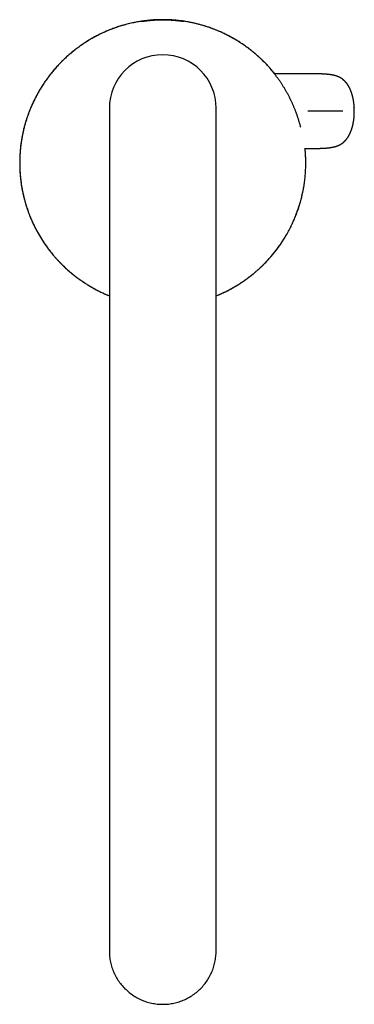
# Model space of a CAD drawing. Header units: millimetres. Extents: x 8 to 694, y 12 to 715.
# Tile 1 of 19: x 325 to 397, y 155 to 367. Entities that reach past the tile are written whole.
import ezdxf

# ---------------------------------------------------------------- set-up
doc = ezdxf.new("R2010")
doc.units = ezdxf.units.MM

msp = doc.modelspace()

# ---------------------------------------------------------------- linework, layer by layer
at = {"color": 7, "linetype": 'Continuous', "lineweight": 30}
for p, q in [((353.6, 358.82), (353.6, 358.82)), ((387.19, 354.99), (380, 354.99)), ((344.52, 347.6), (344.52, 307.6)), ((367.47, 307.6), (367.47, 347.6)), ((386.49, 338.95), (387.19, 338.95)), ((344.52, 307.6), (344.52, 207.6)), ((367.47, 207.6), (367.47, 307.6)), ((344.52, 207.6), (344.52, 167.75)), ((367.47, 167.75), (367.47, 207.6)), ((344.52, 167.75), (344.52, 166.66)), ((367.47, 166.66), (367.47, 167.75))]:
    msp.add_line(p, q, dxfattribs=at)
at = {"color": 7, "linetype": 'Continuous', "lineweight": 30, "flags": 128}
msp.add_lwpolyline([(344.52, 166.66), (344.53, 166.36), (344.54, 166.06), (344.56, 165.76), (344.58, 165.46), (344.62, 165.17), (344.66, 164.87), (344.71, 164.57), (344.77, 164.28), (344.84, 163.99), (344.91, 163.7), (344.99, 163.41), (345.08, 163.12), (345.18, 162.84), (345.28, 162.56), (345.39, 162.28), (345.51, 162.01), (345.64, 161.74), (345.77, 161.47), (345.91, 161.2), (346.06, 160.94), (346.21, 160.68), (346.37, 160.43), (346.54, 160.18), (346.71, 159.94), (346.89, 159.7), (347.08, 159.46), (347.27, 159.23), (347.47, 159.01), (347.67, 158.79), (347.88, 158.57), (348.1, 158.37), (348.32, 158.16), (348.54, 157.96), (348.77, 157.77), (349.01, 157.59), (349.25, 157.41), (349.5, 157.24), (349.75, 157.07), (350, 156.91), (350.26, 156.76), (350.52, 156.61), (350.79, 156.47), (351.06, 156.34), (351.33, 156.21), (351.61, 156.1), (351.88, 155.99), (352.17, 155.88), (352.45, 155.79), (352.74, 155.7), (353.03, 155.62), (353.32, 155.54), (353.61, 155.48), (353.91, 155.42), (354.2, 155.37), (354.5, 155.32), (354.8, 155.29), (355.1, 155.26), (355.4, 155.24), (355.7, 155.23), (356, 155.23), (356.3, 155.23), (356.6, 155.24), (356.9, 155.26), (357.2, 155.29), (357.49, 155.32), (357.79, 155.37), (358.09, 155.42), (358.38, 155.48), (358.68, 155.54), (358.97, 155.62), (359.26, 155.7), (359.54, 155.79), (359.83, 155.88), (360.11, 155.99), (360.39, 156.1), (360.66, 156.21), (360.94, 156.34), (361.21, 156.47), (361.47, 156.61), (361.73, 156.76), (361.99, 156.91), (362.25, 157.07), (362.5, 157.24), (362.74, 157.41), (362.98, 157.59), (363.22, 157.77), (363.45, 157.96), (363.67, 158.16), (363.9, 158.37), (364.11, 158.57), (364.32, 158.79), (364.52, 159.01), (364.72, 159.23), (364.91, 159.46), (365.1, 159.7), (365.28, 159.94), (365.45, 160.18), (365.62, 160.43), (365.78, 160.68), (365.93, 160.94), (366.08, 161.2), (366.22, 161.47), (366.35, 161.74), (366.48, 162.01), (366.6, 162.28), (366.71, 162.56), (366.81, 162.84), (366.91, 163.12), (367, 163.41), (367.08, 163.7), (367.15, 163.99), (367.22, 164.28), (367.28, 164.57), (367.33, 164.87), (367.37, 165.17), (367.41, 165.46), (367.44, 165.76), (367.46, 166.06), (367.47, 166.36), (367.47, 166.66), (367.47, 166.66)], dxfattribs=at)
at = {"color": 7, "linetype": 'Continuous', "lineweight": 30}
msp.add_arc((356, 347.6), 11.48, 0, 180, dxfattribs=at)
for points, knots in [([(352.04, 366.34), (351.95, 366.33), (351.7, 366.3), (351.29, 366.24), (350.8, 366.16), (350.32, 366.07), (349.78, 365.97), (349.2, 365.84), (348.56, 365.69), (347.99, 365.54), (347.46, 365.39), (346.99, 365.26), (346.52, 365.11), (346.07, 364.96), (345.64, 364.81), (345.22, 364.65), (344.8, 364.49), (344.35, 364.31), (343.87, 364.11), (343.36, 363.89), (342.85, 363.65), (342.35, 363.41), (341.85, 363.16), (341.35, 362.89), (340.85, 362.61), (340.35, 362.32), (339.85, 362.02), (339.36, 361.71), (338.87, 361.39), (338.39, 361.06), (337.91, 360.72), (337.42, 360.36), (336.95, 359.99), (336.48, 359.61), (336.02, 359.22), (335.6, 358.86), (335.23, 358.53), (334.9, 358.22), (334.58, 357.91), (334.23, 357.56), (333.85, 357.18), (333.45, 356.75), (333.06, 356.32), (332.67, 355.88), (332.29, 355.43), (331.93, 354.98), (331.58, 354.53), (331.24, 354.08), (330.91, 353.63), (330.59, 353.17), (330.28, 352.7), (330, 352.27), (329.76, 351.87), (329.54, 351.52), (329.33, 351.16), (329.11, 350.77), (328.88, 350.34), (328.63, 349.88), (328.4, 349.41), (328.17, 348.94), (327.95, 348.47), (327.74, 347.99), (327.54, 347.51), (327.35, 347.03), (327.16, 346.54), (326.98, 346.05), (326.81, 345.56), (326.65, 345.06), (326.5, 344.57), (326.36, 344.07), (326.23, 343.57), (326.1, 343.07), (325.98, 342.56), (325.87, 342.06), (325.77, 341.55), (325.68, 341.06), (325.61, 340.6), (325.54, 340.15), (325.48, 339.71), (325.42, 339.22), (325.37, 338.68), (325.32, 338.1), (325.29, 337.52), (325.26, 336.93), (325.25, 336.35), (325.24, 335.77), (325.25, 335.2), (325.27, 334.64), (325.29, 334.08), (325.33, 333.52), (325.38, 332.96), (325.43, 332.45), (325.49, 331.99), (325.54, 331.58), (325.6, 331.17), (325.67, 330.73), (325.75, 330.28), (325.84, 329.8), (325.94, 329.32), (326.06, 328.81), (326.19, 328.26), (326.34, 327.68), (326.51, 327.1), (326.69, 326.52), (326.88, 325.95), (327.07, 325.4), (327.26, 324.87), (327.46, 324.37), (327.67, 323.87), (327.88, 323.38), (328.1, 322.88), (328.32, 322.44), (328.51, 322.04), (328.69, 321.69), (328.88, 321.34), (329.09, 320.95), (329.34, 320.51), (329.62, 320.03), (329.91, 319.55), (330.21, 319.08), (330.52, 318.62), (330.84, 318.15), (331.18, 317.69), (331.52, 317.23), (331.88, 316.77), (332.24, 316.32), (332.62, 315.87), (333, 315.43), (333.4, 314.99), (333.81, 314.56), (334.23, 314.13), (334.66, 313.71), (335.1, 313.29), (335.51, 312.92), (335.88, 312.6), (336.22, 312.31), (336.57, 312.02), (336.95, 311.71), (337.37, 311.38), (337.84, 311.03), (338.32, 310.69), (338.8, 310.36), (339.28, 310.04), (339.77, 309.73), (340.26, 309.44), (340.74, 309.15), (341.23, 308.88), (341.72, 308.61), (342.22, 308.36), (342.68, 308.13), (343.1, 307.93), (343.47, 307.76), (343.85, 307.6), (344.2, 307.45), (344.42, 307.36), (344.52, 307.32)], [0, 0, 0, 0, 0.0033319, 0.0094077, 0.0154843, 0.0215609, 0.0276367, 0.0356838, 0.0437318, 0.0517788, 0.0578386, 0.0638991, 0.0699596, 0.0760194, 0.0815491, 0.0870789, 0.0926134, 0.0981479, 0.1050489, 0.1119505, 0.1188515, 0.1257734, 0.1326959, 0.1396178, 0.1467738, 0.1539304, 0.1610863, 0.1682655, 0.1754452, 0.1826244, 0.1900536, 0.1974835, 0.2049127, 0.2123675, 0.2198231, 0.2272779, 0.2328189, 0.2383599, 0.2439056, 0.2494513, 0.2566797, 0.2639088, 0.2711372, 0.2783889, 0.2856413, 0.2928931, 0.2998328, 0.306773, 0.3137127, 0.320673, 0.3276339, 0.3345942, 0.3397176, 0.344841, 0.3499681, 0.3550952, 0.3615539, 0.3680125, 0.3744786, 0.3809447, 0.3873731, 0.3938024, 0.4002318, 0.4066602, 0.4131183, 0.4195774, 0.4260365, 0.4324946, 0.4388793, 0.4452648, 0.4516504, 0.4580351, 0.4644492, 0.4708642, 0.4772792, 0.4836933, 0.4892283, 0.4947632, 0.5003029, 0.5058426, 0.513064, 0.520286, 0.5275073, 0.5347525, 0.5419983, 0.5492435, 0.5561776, 0.5631123, 0.5700464, 0.5770011, 0.5839564, 0.5909111, 0.5960303, 0.6011496, 0.6062724, 0.6113953, 0.6174077, 0.6234201, 0.6294385, 0.6354568, 0.6429049, 0.6503537, 0.6578017, 0.6652758, 0.6727507, 0.6802248, 0.6868981, 0.6935718, 0.7002451, 0.7069372, 0.7136299, 0.720322, 0.7251897, 0.7300574, 0.7349283, 0.7397993, 0.7466906, 0.7535826, 0.760474, 0.767386, 0.7742986, 0.7812107, 0.7883558, 0.7955015, 0.8026466, 0.8098146, 0.8169831, 0.824151, 0.8315679, 0.8389854, 0.8464023, 0.8538444, 0.8612873, 0.8687294, 0.8742534, 0.8797774, 0.8853061, 0.8908347, 0.8980405, 0.9052471, 0.9124529, 0.9196819, 0.9269115, 0.9341405, 0.9410581, 0.9479762, 0.9548938, 0.961832, 0.9687707, 0.9757088, 0.9808159, 0.9859229, 0.9910337, 0.9961444, 1, 1, 1, 1]), ([(380.06, 354.99), (380.04, 355.01), (379.95, 355.13), (379.77, 355.35), (379.52, 355.65), (379.26, 355.95), (379.01, 356.24), (378.75, 356.53), (378.48, 356.81), (378.22, 357.1), (377.96, 357.36), (377.72, 357.6), (377.5, 357.82), (377.27, 358.04), (377.05, 358.25), (376.82, 358.46), (376.59, 358.67), (376.36, 358.87), (376.14, 359.07), (375.91, 359.27), (375.66, 359.47), (375.41, 359.68), (375.16, 359.89), (374.91, 360.08), (374.66, 360.27), (374.42, 360.45), (374.18, 360.63), (373.95, 360.8), (373.72, 360.96), (373.49, 361.12), (373.26, 361.28), (373.04, 361.43), (372.81, 361.58), (372.6, 361.72), (372.39, 361.85), (372.18, 361.98), (371.98, 362.11), (371.78, 362.23), (371.6, 362.34), (371.42, 362.44), (371.25, 362.54), (371.09, 362.63), (370.93, 362.72), (370.78, 362.8), (370.64, 362.88), (370.5, 362.95), (370.37, 363.02), (370.24, 363.09), (370.11, 363.16), (369.95, 363.24), (369.75, 363.34), (369.51, 363.46), (369.26, 363.58), (369, 363.71), (368.72, 363.84), (368.43, 363.97), (368.14, 364.1), (367.84, 364.22), (367.53, 364.35), (367.21, 364.48), (366.89, 364.6), (366.56, 364.73), (366.23, 364.85), (365.88, 364.97), (365.54, 365.08), (365.18, 365.2), (364.83, 365.3), (364.48, 365.41), (364.13, 365.51), (363.78, 365.6), (363.42, 365.69), (363.05, 365.78), (362.67, 365.87), (362.29, 365.95), (361.87, 366.04), (361.41, 366.12), (360.91, 366.21), (360.41, 366.29), (359.89, 366.36), (359.37, 366.42), (358.84, 366.47), (358.3, 366.52), (357.75, 366.55), (357.2, 366.58), (356.64, 366.59), (356.08, 366.6), (355.51, 366.6), (354.94, 366.58), (354.36, 366.56), (353.79, 366.52), (353.21, 366.47), (352.63, 366.41), (352.05, 366.34), (351.46, 366.26), (350.88, 366.17), (350.31, 366.07), (349.76, 365.96), (349.2, 365.84), (348.64, 365.71), (348.1, 365.57), (347.58, 365.43), (347.07, 365.28), (346.56, 365.12), (346.06, 364.95), (345.55, 364.78), (345.06, 364.59), (344.55, 364.39), (344.04, 364.18), (343.52, 363.96), (343.01, 363.73), (342.51, 363.49), (342.02, 363.24), (341.54, 362.99), (341.06, 362.73), (340.6, 362.47), (340.14, 362.2), (339.7, 361.93), (339.26, 361.65), (338.83, 361.36), (338.39, 361.06), (337.94, 360.74), (337.51, 360.42), (337.09, 360.1), (336.68, 359.77), (336.29, 359.45), (335.9, 359.12), (335.53, 358.79), (335.16, 358.46), (334.81, 358.13), (334.47, 357.8), (334.15, 357.47), (333.83, 357.15), (333.51, 356.8), (333.18, 356.45), (332.85, 356.07), (332.53, 355.7), (332.22, 355.33), (331.96, 355.01), (331.76, 354.75), (331.6, 354.55), (331.45, 354.34), (331.3, 354.14), (331.15, 353.94), (331, 353.73), (330.85, 353.51), (330.68, 353.28), (330.51, 353.03), (330.34, 352.77), (330.17, 352.51), (330, 352.24), (329.83, 351.97), (329.65, 351.69), (329.48, 351.4), (329.31, 351.1), (329.14, 350.8), (328.97, 350.49), (328.8, 350.18), (328.64, 349.86), (328.48, 349.54), (328.33, 349.23), (328.18, 348.93), (328.04, 348.63), (327.9, 348.32), (327.76, 348), (327.63, 347.69), (327.49, 347.36), (327.36, 347.04), (327.23, 346.7), (327.11, 346.36), (326.98, 346.01), (326.86, 345.65), (326.74, 345.29), (326.62, 344.92), (326.51, 344.55), (326.4, 344.17), (326.29, 343.79), (326.19, 343.4), (326.09, 343), (326, 342.6), (325.91, 342.19), (325.83, 341.79), (325.75, 341.38), (325.68, 340.97), (325.61, 340.54), (325.54, 340.08), (325.47, 339.6), (325.42, 339.12), (325.37, 338.64), (325.33, 338.15), (325.3, 337.68), (325.28, 337.22), (325.26, 336.76), (325.25, 336.3), (325.25, 335.85), (325.25, 335.39), (325.26, 334.94), (325.28, 334.49), (325.3, 334.03), (325.33, 333.57), (325.37, 333.1), (325.42, 332.63), (325.47, 332.17), (325.53, 331.71), (325.59, 331.26), (325.66, 330.82), (325.74, 330.39), (325.81, 329.97), (325.9, 329.55), (325.99, 329.14), (326.08, 328.73), (326.18, 328.32), (326.29, 327.88), (326.42, 327.41), (326.57, 326.91), (326.73, 326.42), (326.89, 325.93), (327.07, 325.41), (327.27, 324.87), (327.49, 324.3), (327.72, 323.74), (327.97, 323.19), (328.22, 322.65), (328.48, 322.12), (328.74, 321.61), (329, 321.11), (329.28, 320.63), (329.56, 320.14), (329.84, 319.67), (330.14, 319.2), (330.45, 318.74), (330.76, 318.28), (331.08, 317.83), (331.4, 317.4), (331.73, 316.97), (332.06, 316.55), (332.4, 316.14), (332.75, 315.72), (333.12, 315.3), (333.51, 314.88), (333.9, 314.47), (334.3, 314.07), (334.7, 313.67), (335.1, 313.29), (335.5, 312.93), (335.9, 312.58), (336.3, 312.24), (336.71, 311.91), (337.12, 311.59), (337.53, 311.27), (337.95, 310.96), (338.37, 310.66), (338.8, 310.36), (339.19, 310.11), (339.53, 309.89), (339.83, 309.7), (340.15, 309.5), (340.48, 309.31), (340.82, 309.11), (341.18, 308.91), (341.54, 308.72), (341.91, 308.52), (342.3, 308.32), (342.7, 308.13), (343.08, 307.95), (343.44, 307.78), (343.78, 307.63), (344.14, 307.48), (344.38, 307.38), (344.51, 307.33), (344.52, 307.32)], [0, 0, 0, 0, 0.000647, 0.004347, 0.008088, 0.011872, 0.015699, 0.019502, 0.023348, 0.027239, 0.031176, 0.034359, 0.037572, 0.040815, 0.044088, 0.047385, 0.050568, 0.053678, 0.056714, 0.059677, 0.063017, 0.066262, 0.069414, 0.072475, 0.075446, 0.078279, 0.081029, 0.083698, 0.086289, 0.088848, 0.09133, 0.093739, 0.096078, 0.098349, 0.100518, 0.10263, 0.104688, 0.106698, 0.108487, 0.110244, 0.111972, 0.113675, 0.115359, 0.116826, 0.118283, 0.119736, 0.121187, 0.122639, 0.124097, 0.125561, 0.128251, 0.130951, 0.133663, 0.136585, 0.139525, 0.142486, 0.145472, 0.148484, 0.151525, 0.154597, 0.157704, 0.160847, 0.164029, 0.167194, 0.170401, 0.173651, 0.176948, 0.180042, 0.183179, 0.186361, 0.189588, 0.192862, 0.196185, 0.19955, 0.20295, 0.207274, 0.211654, 0.21609, 0.220584, 0.225137, 0.229748, 0.234419, 0.239152, 0.243946, 0.248804, 0.253637, 0.258533, 0.263494, 0.26852, 0.27343, 0.278404, 0.283443, 0.288546, 0.293682, 0.298841, 0.303727, 0.308635, 0.313564, 0.318516, 0.32349, 0.328031, 0.332592, 0.337173, 0.341773, 0.346394, 0.350998, 0.35555, 0.360498, 0.365386, 0.370214, 0.374983, 0.379695, 0.384435, 0.389116, 0.393741, 0.398309, 0.402822, 0.40728, 0.411685, 0.416468, 0.421188, 0.425846, 0.430441, 0.434976, 0.43945, 0.443865, 0.448221, 0.452519, 0.456759, 0.460869, 0.464924, 0.468926, 0.472875, 0.477379, 0.481814, 0.486181, 0.490481, 0.494714, 0.497062, 0.499389, 0.501696, 0.503983, 0.506252, 0.508528, 0.510821, 0.513451, 0.516109, 0.5188, 0.521525, 0.524289, 0.527095, 0.529944, 0.53284, 0.535786, 0.538784, 0.541836, 0.544944, 0.548111, 0.551339, 0.554224, 0.557159, 0.560145, 0.563183, 0.566274, 0.569362, 0.572504, 0.575699, 0.57895, 0.582324, 0.585758, 0.589251, 0.592806, 0.596422, 0.600102, 0.603844, 0.607643, 0.611506, 0.615435, 0.61943, 0.623493, 0.627537, 0.63156, 0.635549, 0.639503, 0.644167, 0.648786, 0.653359, 0.657889, 0.662377, 0.666824, 0.671032, 0.675205, 0.679345, 0.683452, 0.68753, 0.691578, 0.695598, 0.699591, 0.703749, 0.707881, 0.711989, 0.716076, 0.720133, 0.724145, 0.727934, 0.731686, 0.735403, 0.739086, 0.742738, 0.746372, 0.749995, 0.753605, 0.758126, 0.76263, 0.767116, 0.771586, 0.776039, 0.781309, 0.786557, 0.791785, 0.796993, 0.802183, 0.807354, 0.812214, 0.817059, 0.82189, 0.826707, 0.83151, 0.836301, 0.841079, 0.845845, 0.8506, 0.855339, 0.859977, 0.8646, 0.869207, 0.8738, 0.878743, 0.88367, 0.888581, 0.893475, 0.898354, 0.903218, 0.90779, 0.912349, 0.916896, 0.92143, 0.925952, 0.930462, 0.934959, 0.939446, 0.943921, 0.948388, 0.951386, 0.954491, 0.957702, 0.96102, 0.964445, 0.967977, 0.971512, 0.975149, 0.978888, 0.982729, 0.986673, 0.989844, 0.993079, 0.996377, 0.99974, 1, 1, 1, 1]), ([(351.47, 366.24), (351.47, 366.24), (351.45, 366.24), (351.43, 366.23), (351.42, 366.23), (351.4, 366.23), (351.39, 366.23), (351.38, 366.23), (351.37, 366.23), (351.37, 366.23), (351.37, 366.23), (351.37, 366.23)], [0, 0, 0, 0, 0.074707, 0.225878, 0.37502, 0.520881, 0.661525, 0.785913, 0.895553, 0.985225, 1, 1, 1, 1]), ([(352.74, 366.4), (352.69, 366.39), (352.59, 366.38), (352.45, 366.37), (352.33, 366.35), (352.2, 366.34), (352.08, 366.32), (351.96, 366.31), (351.84, 366.29), (351.75, 366.28), (351.67, 366.27), (351.6, 366.26), (351.55, 366.25), (351.5, 366.24), (351.48, 366.24), (351.47, 366.24)], [0, 0, 0, 0, 0.077053, 0.154227, 0.231443, 0.308618, 0.385671, 0.478592, 0.571583, 0.664506, 0.736126, 0.807808, 0.879491, 0.951113, 1, 1, 1, 1]), ([(351.49, 366.24), (351.49, 366.25), (351.5, 366.25), (351.54, 366.25), (351.6, 366.26), (351.68, 366.27), (351.75, 366.28), (351.84, 366.3), (351.93, 366.31), (352.03, 366.32), (352.13, 366.34), (352.25, 366.35), (352.37, 366.37), (352.5, 366.38), (352.59, 366.39), (352.64, 366.4)], [0, 0, 0, 0, 0.006694, 0.091089, 0.175568, 0.260045, 0.344437, 0.42504, 0.505718, 0.586396, 0.666997, 0.750205, 0.833499, 0.916792, 1, 1, 1, 1]), ([(380.06, 354.99), (380.01, 355.05), (379.85, 355.26), (379.54, 355.62), (379.15, 356.08), (378.78, 356.49), (378.44, 356.86), (378.14, 357.18), (377.82, 357.5), (377.47, 357.85), (377.08, 358.22), (376.65, 358.62), (376.22, 359.01), (375.77, 359.39), (375.32, 359.76), (374.87, 360.12), (374.41, 360.47), (373.96, 360.8), (373.5, 361.12), (373.04, 361.44), (372.57, 361.75), (372.13, 362.02), (371.73, 362.26), (371.38, 362.47), (371.02, 362.68), (370.62, 362.9), (370.18, 363.13), (369.69, 363.38), (369.21, 363.62), (368.71, 363.85), (368.22, 364.07), (367.71, 364.28), (367.18, 364.49), (366.64, 364.7), (366.1, 364.9), (365.55, 365.08), (365, 365.26), (364.43, 365.42), (363.85, 365.58), (363.26, 365.74), (362.66, 365.87), (362.06, 366), (361.45, 366.12), (360.86, 366.22), (360.28, 366.31), (359.71, 366.38), (359.13, 366.44), (358.56, 366.5), (357.98, 366.54), (357.39, 366.57), (356.79, 366.59), (356.18, 366.6), (355.56, 366.6), (354.95, 366.58), (354.33, 366.56), (353.71, 366.51), (353.07, 366.46), (352.52, 366.4), (352.18, 366.36), (352.06, 366.34)], [0, 0, 0, 0, 0.006711, 0.025803, 0.044897, 0.063989, 0.078174, 0.092359, 0.106556, 0.120753, 0.139258, 0.157764, 0.176269, 0.194833, 0.2134, 0.231964, 0.249729, 0.267496, 0.285261, 0.303079, 0.320899, 0.338717, 0.351833, 0.364948, 0.378073, 0.391199, 0.408362, 0.425526, 0.442689, 0.4599, 0.477113, 0.494324, 0.512597, 0.530872, 0.549145, 0.567477, 0.58581, 0.604142, 0.623561, 0.642982, 0.662401, 0.681891, 0.701383, 0.720873, 0.73911, 0.757348, 0.775585, 0.79388, 0.812177, 0.830473, 0.849909, 0.869347, 0.888783, 0.908289, 0.927797, 0.947304, 0.967969, 0.988637, 1, 1, 1, 1]), ([(352.64, 366.4), (352.68, 366.4), (352.77, 366.41), (352.9, 366.43), (353.04, 366.44), (353.19, 366.45), (353.34, 366.47), (353.5, 366.48), (353.66, 366.49), (353.83, 366.51), (354, 366.52), (354.18, 366.53), (354.36, 366.54), (354.54, 366.55), (354.73, 366.56), (354.93, 366.57), (355.12, 366.57), (355.32, 366.58), (355.51, 366.58), (355.71, 366.58), (355.9, 366.59), (356.1, 366.59), (356.29, 366.58), (356.49, 366.58), (356.69, 366.58), (356.88, 366.57), (357.07, 366.57), (357.26, 366.56), (357.44, 366.55), (357.63, 366.54), (357.81, 366.53), (357.99, 366.52), (358.16, 366.51), (358.33, 366.5), (358.48, 366.49), (358.62, 366.47), (358.76, 366.46), (358.9, 366.45), (359.03, 366.44), (359.16, 366.42), (359.28, 366.41), (359.36, 366.4), (359.4, 366.4)], [0, 0, 0, 0, 0.02412, 0.048277, 0.072545, 0.096851, 0.12158, 0.146349, 0.171236, 0.196163, 0.221883, 0.247647, 0.273544, 0.299487, 0.325943, 0.352448, 0.379098, 0.405796, 0.431315, 0.456877, 0.482569, 0.508305, 0.534545, 0.560831, 0.587259, 0.613735, 0.639056, 0.664418, 0.689907, 0.715439, 0.741461, 0.767528, 0.793734, 0.819986, 0.842179, 0.864401, 0.886708, 0.909044, 0.931706, 0.954399, 0.977184, 1, 1, 1, 1]), ([(359.31, 366.4), (359.26, 366.4), (359.17, 366.41), (359.02, 366.43), (358.87, 366.44), (358.71, 366.46), (358.55, 366.47), (358.38, 366.48), (358.21, 366.49), (358.03, 366.51), (357.85, 366.52), (357.66, 366.53), (357.48, 366.54), (357.29, 366.55), (357.1, 366.55), (356.91, 366.56), (356.72, 366.56), (356.52, 366.57), (356.32, 366.57), (356.12, 366.57), (355.93, 366.57), (355.73, 366.57), (355.54, 366.57), (355.35, 366.56), (355.15, 366.56), (354.96, 366.55), (354.77, 366.55), (354.58, 366.54), (354.4, 366.53), (354.22, 366.52), (354.04, 366.51), (353.87, 366.5), (353.69, 366.48), (353.52, 366.47), (353.36, 366.46), (353.21, 366.44), (353.08, 366.43), (352.96, 366.42), (352.85, 366.41), (352.77, 366.4), (352.74, 366.4)], [0, 0, 0, 0, 0.027116, 0.05428, 0.080889, 0.107544, 0.134338, 0.161177, 0.188547, 0.215966, 0.243535, 0.271153, 0.29778, 0.324452, 0.351261, 0.378116, 0.405502, 0.432938, 0.460523, 0.488159, 0.514531, 0.540947, 0.567497, 0.594092, 0.621203, 0.648361, 0.675664, 0.703017, 0.729278, 0.755583, 0.78202, 0.808501, 0.83549, 0.862526, 0.889706, 0.916934, 0.937647, 0.95838, 0.979179, 1, 1, 1, 1]), ([(360.55, 366.24), (360.55, 366.24), (360.53, 366.24), (360.49, 366.25), (360.43, 366.26), (360.37, 366.27), (360.29, 366.28), (360.21, 366.29), (360.13, 366.3), (360.03, 366.31), (359.93, 366.32), (359.82, 366.34), (359.71, 366.35), (359.58, 366.37), (359.45, 366.38), (359.35, 366.39), (359.31, 366.4)], [0, 0, 0, 0, 0.040578, 0.113545, 0.188758, 0.264046, 0.339332, 0.414543, 0.48653, 0.558585, 0.630638, 0.702624, 0.77693, 0.851312, 0.925694, 1, 1, 1, 1]), ([(359.4, 366.4), (359.45, 366.39), (359.55, 366.38), (359.69, 366.36), (359.82, 366.35), (359.95, 366.33), (360.07, 366.31), (360.18, 366.3), (360.28, 366.29), (360.35, 366.27), (360.41, 366.26), (360.47, 366.26), (360.5, 366.25), (360.52, 366.25), (360.52, 366.25)], [0, 0, 0, 0, 0.092259, 0.184634, 0.277009, 0.369269, 0.471324, 0.573457, 0.675514, 0.754177, 0.832908, 0.911641, 0.990306, 1, 1, 1, 1]), ([(360.62, 366.23), (360.62, 366.23), (360.62, 366.23), (360.62, 366.23), (360.61, 366.23), (360.61, 366.23), (360.59, 366.23), (360.58, 366.24), (360.56, 366.24), (360.55, 366.24), (360.55, 366.24)], [0, 0, 0, 0, 0.047432, 0.151572, 0.278039, 0.424608, 0.586184, 0.757059, 0.934052, 1, 1, 1, 1]), ([(379.44, 355.7), (379.45, 355.7), (379.47, 355.67), (379.53, 355.6), (379.62, 355.5), (379.71, 355.38), (379.82, 355.26), (379.92, 355.13), (380, 355.04), (380.03, 354.99)], [0, 0, 0, 0, 0.018353, 0.171135, 0.33685, 0.502713, 0.66864, 0.834532, 1, 1, 1, 1]), ([(384.49, 347.15), (384.45, 347.24), (384.38, 347.43), (384.27, 347.7), (384.15, 347.97), (384.04, 348.24), (383.92, 348.51), (383.8, 348.78), (383.67, 349.04), (383.55, 349.31), (383.42, 349.58), (383.28, 349.85), (383.15, 350.11), (383, 350.38), (382.85, 350.66), (382.7, 350.94), (382.54, 351.22), (382.39, 351.49), (382.23, 351.76), (382.07, 352.02), (381.9, 352.28), (381.74, 352.54), (381.58, 352.79), (381.43, 353.02), (381.28, 353.24), (381.14, 353.44), (381, 353.64), (380.87, 353.83), (380.73, 354.02), (380.6, 354.2), (380.47, 354.37), (380.34, 354.54), (380.22, 354.71), (380.09, 354.87), (379.97, 355.03), (379.85, 355.17), (379.74, 355.31), (379.64, 355.43), (379.55, 355.54), (379.5, 355.61), (379.48, 355.63)], [0, 0, 0, 0, 0.024387, 0.048785, 0.073184, 0.097572, 0.122179, 0.146786, 0.170951, 0.195116, 0.220853, 0.246601, 0.272349, 0.298087, 0.326417, 0.354766, 0.383122, 0.411471, 0.439801, 0.468792, 0.497803, 0.526821, 0.555831, 0.58482, 0.610514, 0.636218, 0.661923, 0.687615, 0.713545, 0.739474, 0.764953, 0.790432, 0.81774, 0.845064, 0.872387, 0.899693, 0.926387, 0.9531, 0.979811, 1, 1, 1, 1]), ([(397.18, 346.97), (397.18, 347), (397.18, 347.06), (397.18, 347.14), (397.18, 347.22), (397.18, 347.28), (397.18, 347.34), (397.17, 347.39), (397.17, 347.44), (397.17, 347.47), (397.17, 347.5), (397.17, 347.53), (397.17, 347.55), (397.17, 347.58), (397.17, 347.6), (397.16, 347.62), (397.16, 347.64), (397.16, 347.66), (397.16, 347.67), (397.16, 347.69), (397.16, 347.71), (397.16, 347.73), (397.16, 347.75), (397.16, 347.77), (397.16, 347.79), (397.16, 347.8), (397.15, 347.81), (397.15, 347.82), (397.15, 347.82), (397.15, 347.82), (397.15, 347.81), (397.15, 347.81), (397.16, 347.8), (397.16, 347.79), (397.16, 347.78), (397.16, 347.78), (397.16, 347.77), (397.16, 347.77), (397.16, 347.77), (397.16, 347.77), (397.16, 347.77), (397.16, 347.77), (397.16, 347.77), (397.16, 347.77), (397.16, 347.77), (397.16, 347.78), (397.16, 347.78), (397.16, 347.79), (397.16, 347.8), (397.15, 347.81), (397.15, 347.83), (397.15, 347.84), (397.15, 347.85), (397.15, 347.88), (397.15, 347.9), (397.15, 347.94), (397.14, 347.99), (397.14, 348.04), (397.14, 348.11), (397.13, 348.18), (397.12, 348.25), (397.12, 348.33), (397.11, 348.39), (397.11, 348.46), (397.1, 348.52), (397.09, 348.58), (397.09, 348.63), (397.08, 348.68), (397.08, 348.72), (397.07, 348.75), (397.07, 348.77), (397.07, 348.79), (397.06, 348.82), (397.06, 348.86), (397.05, 348.9), (397.05, 348.95), (397.04, 349), (397.03, 349.05), (397.02, 349.1), (397.01, 349.17), (397, 349.23), (396.99, 349.29), (396.98, 349.35), (396.97, 349.41), (396.96, 349.48), (396.95, 349.56), (396.93, 349.65), (396.91, 349.74), (396.89, 349.83), (396.87, 349.92), (396.85, 350), (396.83, 350.09), (396.81, 350.17), (396.79, 350.25), (396.77, 350.33), (396.75, 350.4), (396.73, 350.47), (396.71, 350.53), (396.69, 350.59), (396.68, 350.64), (396.66, 350.69), (396.65, 350.74), (396.63, 350.8), (396.61, 350.85), (396.6, 350.9), (396.58, 350.93), (396.57, 350.96), (396.56, 350.99), (396.55, 351.02), (396.54, 351.05), (396.53, 351.08), (396.52, 351.13), (396.5, 351.18), (396.47, 351.24), (396.45, 351.29), (396.43, 351.35), (396.41, 351.39), (396.4, 351.44), (396.38, 351.47), (396.37, 351.51), (396.35, 351.55), (396.33, 351.59), (396.31, 351.63), (396.29, 351.69), (396.26, 351.74), (396.24, 351.79), (396.22, 351.83), (396.2, 351.87), (396.18, 351.92), (396.15, 351.97), (396.12, 352.03), (396.09, 352.09), (396.06, 352.14), (396.04, 352.19), (396.02, 352.23), (396, 352.26), (395.98, 352.29), (395.96, 352.33), (395.93, 352.37), (395.91, 352.41), (395.88, 352.46), (395.85, 352.5), (395.83, 352.54), (395.81, 352.57), (395.79, 352.6), (395.77, 352.63), (395.75, 352.65), (395.73, 352.68), (395.72, 352.71), (395.7, 352.74), (395.67, 352.77), (395.65, 352.8), (395.63, 352.83), (395.61, 352.86), (395.58, 352.89), (395.56, 352.92), (395.54, 352.95), (395.52, 352.98), (395.49, 353.01), (395.47, 353.04), (395.45, 353.06), (395.43, 353.08), (395.42, 353.1), (395.41, 353.11), (395.4, 353.13), (395.38, 353.14), (395.37, 353.16), (395.35, 353.18), (395.34, 353.19), (395.32, 353.21), (395.31, 353.23), (395.29, 353.25), (395.27, 353.27), (395.25, 353.29), (395.24, 353.3), (395.22, 353.32), (395.2, 353.34), (395.18, 353.36), (395.16, 353.38), (395.15, 353.4), (395.13, 353.41), (395.11, 353.43), (395.1, 353.45), (395.08, 353.47), (395.06, 353.48), (395.04, 353.5), (395.03, 353.51), (395.01, 353.53), (394.99, 353.55), (394.97, 353.57), (394.95, 353.59), (394.92, 353.61), (394.9, 353.63), (394.87, 353.65), (394.85, 353.67), (394.82, 353.69), (394.8, 353.71), (394.79, 353.72), (394.77, 353.74), (394.75, 353.75), (394.73, 353.77), (394.72, 353.78), (394.7, 353.79), (394.69, 353.8), (394.67, 353.81), (394.65, 353.83), (394.61, 353.86), (394.57, 353.89), (394.53, 353.91), (394.49, 353.94), (394.45, 353.97), (394.42, 353.99), (394.39, 354.01), (394.36, 354.02), (394.33, 354.04), (394.3, 354.06), (394.28, 354.07), (394.24, 354.09), (394.2, 354.11), (394.17, 354.13), (394.14, 354.15), (394.13, 354.16), (394.11, 354.16), (394.1, 354.17), (394.08, 354.18), (394.06, 354.19), (394.04, 354.2), (394.01, 354.22), (393.98, 354.23), (393.95, 354.24), (393.93, 354.25), (393.91, 354.26), (393.9, 354.27), (393.88, 354.28), (393.86, 354.29), (393.84, 354.3), (393.82, 354.31), (393.8, 354.32), (393.77, 354.33), (393.75, 354.33), (393.73, 354.34), (393.7, 354.36), (393.67, 354.37), (393.64, 354.38), (393.62, 354.39), (393.6, 354.4), (393.58, 354.4), (393.56, 354.41), (393.54, 354.42), (393.52, 354.43), (393.49, 354.44), (393.46, 354.45), (393.43, 354.46), (393.41, 354.47), (393.38, 354.48), (393.35, 354.49), (393.32, 354.5), (393.3, 354.5), (393.28, 354.51), (393.27, 354.51), (393.25, 354.52), (393.23, 354.53), (393.2, 354.53), (393.18, 354.54), (393.15, 354.55), (393.13, 354.56), (393.11, 354.56), (393.09, 354.57), (393.06, 354.58), (393.03, 354.59), (393, 354.59), (392.97, 354.6), (392.95, 354.61), (392.92, 354.61), (392.9, 354.62), (392.87, 354.63), (392.83, 354.64), (392.81, 354.64), (392.78, 354.65), (392.76, 354.66), (392.73, 354.66), (392.7, 354.67), (392.66, 354.68), (392.63, 354.68), (392.6, 354.69), (392.56, 354.7), (392.51, 354.71), (392.46, 354.72), (392.41, 354.73), (392.36, 354.74), (392.3, 354.75), (392.25, 354.76), (392.21, 354.77), (392.17, 354.77), (392.12, 354.78), (392.08, 354.79), (392.03, 354.79), (392, 354.8), (391.97, 354.8), (391.95, 354.81), (391.92, 354.81), (391.9, 354.81), (391.88, 354.82), (391.85, 354.82), (391.82, 354.82), (391.78, 354.83), (391.74, 354.83), (391.71, 354.84), (391.69, 354.84), (391.67, 354.84), (391.65, 354.84), (391.63, 354.85), (391.58, 354.85), (391.51, 354.86), (391.41, 354.87), (391.33, 354.88), (391.25, 354.88), (391.17, 354.89), (391.08, 354.9), (390.99, 354.9), (390.9, 354.91), (390.81, 354.92), (390.72, 354.92), (390.63, 354.93), (390.54, 354.93), (390.46, 354.94), (390.39, 354.94), (390.35, 354.94), (390.32, 354.94), (390.3, 354.94), (390.28, 354.94), (390.26, 354.95), (390.23, 354.95), (390.19, 354.95), (390.13, 354.95), (390.06, 354.95), (389.98, 354.96), (389.9, 354.96), (389.81, 354.96), (389.71, 354.96), (389.6, 354.97), (389.49, 354.97), (389.36, 354.97), (389.23, 354.98), (389.09, 354.98), (388.96, 354.98), (388.82, 354.98), (388.67, 354.98), (388.51, 354.99), (388.34, 354.99), (388.17, 354.99), (387.99, 354.99), (387.81, 354.99), (387.61, 354.99), (387.4, 354.99), (387.26, 354.99), (387.19, 354.99)], [0, 0, 0, 0, 0.005675, 0.01102, 0.016015, 0.020641, 0.024881, 0.028721, 0.032146, 0.035157, 0.038123, 0.041258, 0.045717, 0.04985, 0.053477, 0.05669, 0.060152, 0.063983, 0.068171, 0.074155, 0.080342, 0.086739, 0.093267, 0.102426, 0.111334, 0.11995, 0.128526, 0.137458, 0.145329, 0.153479, 0.161821, 0.169897, 0.177621, 0.182475, 0.187166, 0.192064, 0.197386, 0.203148, 0.209366, 0.212566, 0.215879, 0.21931, 0.22286, 0.226471, 0.229834, 0.2329, 0.236096, 0.238879, 0.241247, 0.242756, 0.24404, 0.245114, 0.246, 0.247119, 0.248415, 0.249953, 0.252075, 0.254531, 0.257702, 0.26109, 0.26467, 0.268468, 0.272011, 0.275753, 0.279703, 0.283863, 0.286921, 0.289579, 0.291838, 0.293701, 0.29491, 0.295915, 0.297208, 0.298929, 0.301074, 0.303561, 0.306033, 0.308381, 0.310605, 0.314334, 0.317662, 0.320594, 0.323365, 0.326199, 0.330007, 0.333952, 0.338238, 0.343199, 0.347899, 0.352352, 0.356772, 0.361268, 0.365918, 0.369985, 0.374097, 0.377961, 0.381577, 0.385011, 0.388569, 0.391206, 0.393927, 0.396748, 0.399762, 0.402845, 0.405651, 0.407379, 0.409018, 0.410654, 0.41229, 0.413942, 0.415859, 0.418126, 0.421617, 0.424964, 0.428171, 0.431337, 0.43437, 0.43693, 0.439065, 0.441035, 0.443044, 0.445693, 0.448543, 0.451694, 0.455341, 0.458385, 0.460945, 0.463346, 0.466179, 0.469921, 0.473807, 0.477516, 0.480946, 0.484036, 0.486701, 0.488684, 0.49084, 0.49345, 0.496192, 0.498883, 0.502172, 0.505675, 0.508118, 0.510289, 0.512191, 0.514096, 0.516352, 0.518499, 0.520339, 0.522277, 0.524605, 0.527311, 0.529675, 0.531864, 0.534285, 0.536544, 0.538688, 0.540818, 0.543274, 0.546071, 0.547961, 0.549539, 0.550807, 0.551855, 0.553067, 0.554459, 0.556031, 0.557507, 0.558789, 0.560077, 0.561493, 0.563228, 0.565215, 0.567002, 0.568503, 0.569891, 0.57156, 0.57352, 0.57544, 0.577073, 0.578476, 0.579999, 0.581802, 0.583738, 0.585287, 0.58641, 0.5876, 0.589379, 0.591669, 0.59376, 0.595488, 0.59725, 0.599407, 0.601933, 0.604731, 0.606585, 0.608171, 0.609573, 0.611195, 0.613069, 0.614756, 0.616012, 0.617091, 0.618239, 0.619475, 0.620968, 0.624928, 0.628611, 0.632061, 0.635595, 0.639005, 0.641211, 0.643708, 0.646228, 0.648564, 0.650714, 0.652659, 0.655463, 0.658722, 0.662323, 0.663879, 0.665138, 0.666174, 0.667265, 0.66844, 0.670027, 0.671906, 0.674194, 0.676871, 0.678855, 0.680458, 0.681757, 0.683014, 0.684274, 0.685563, 0.687082, 0.688849, 0.690744, 0.692339, 0.693668, 0.695237, 0.697243, 0.699757, 0.701856, 0.703548, 0.70491, 0.706242, 0.707576, 0.708973, 0.710642, 0.712649, 0.714624, 0.716328, 0.718004, 0.719782, 0.721749, 0.723752, 0.725373, 0.726596, 0.727407, 0.728461, 0.729805, 0.731434, 0.733108, 0.734586, 0.736079, 0.73735, 0.73878, 0.74046, 0.742415, 0.744274, 0.745872, 0.747215, 0.748586, 0.750192, 0.752052, 0.753949, 0.755589, 0.757001, 0.758323, 0.759909, 0.761765, 0.763721, 0.765416, 0.766842, 0.769025, 0.771816, 0.77475, 0.777327, 0.779926, 0.782763, 0.785553, 0.787445, 0.789252, 0.79148, 0.794209, 0.796333, 0.797973, 0.799202, 0.800403, 0.801295, 0.802231, 0.803379, 0.804768, 0.806399, 0.808268, 0.810038, 0.811366, 0.812411, 0.813236, 0.814139, 0.815157, 0.816292, 0.820672, 0.824931, 0.828779, 0.832159, 0.835471, 0.839015, 0.842976, 0.847353, 0.850953, 0.854654, 0.858462, 0.862382, 0.866347, 0.868721, 0.870562, 0.871861, 0.872611, 0.873192, 0.873922, 0.874802, 0.876809, 0.879334, 0.882393, 0.885475, 0.888883, 0.892618, 0.896695, 0.901126, 0.905841, 0.910932, 0.916419, 0.922324, 0.92768, 0.933368, 0.939408, 0.945815, 0.952611, 0.959816, 0.967004, 0.974594, 0.982609, 0.99107, 1, 1, 1, 1]), ([(385.66, 343.52), (385.64, 343.57), (385.61, 343.71), (385.55, 343.94), (385.47, 344.21), (385.39, 344.48), (385.32, 344.75), (385.23, 345.02), (385.15, 345.28), (385.07, 345.55), (384.99, 345.78), (384.92, 345.99), (384.85, 346.19), (384.77, 346.41), (384.68, 346.66), (384.58, 346.9), (384.52, 347.07), (384.49, 347.15)], [0, 0, 0, 0, 0.043664, 0.119195, 0.194746, 0.270279, 0.345753, 0.417731, 0.489741, 0.561752, 0.63373, 0.682192, 0.730653, 0.797913, 0.865173, 0.932586, 1, 1, 1, 1]), ([(394.69, 346.97), (394.63, 346.97), (394.52, 346.97), (394.35, 346.97), (394.19, 346.97), (394.03, 346.97), (393.88, 346.97), (393.73, 346.97), (393.57, 346.97), (393.42, 346.97), (393.28, 346.97), (393.14, 346.97), (393.02, 346.97), (392.91, 346.97), (392.8, 346.97), (392.71, 346.97), (392.63, 346.97), (392.54, 346.97), (392.47, 346.97), (392.39, 346.97), (392.33, 346.97), (392.27, 346.97), (392.22, 346.97), (392.17, 346.97), (392.13, 346.97), (392.09, 346.97), (392.06, 346.97), (392.03, 346.97), (392, 346.97), (391.97, 346.97), (391.95, 346.97), (391.93, 346.97), (391.91, 346.97), (391.89, 346.97), (391.87, 346.97), (391.85, 346.97), (391.83, 346.97), (391.81, 346.97), (391.79, 346.97), (391.77, 346.97), (391.74, 346.97), (391.72, 346.97), (391.69, 346.97), (391.66, 346.97), (391.63, 346.97), (391.6, 346.97), (391.56, 346.97), (391.53, 346.97), (391.49, 346.97), (391.44, 346.97), (391.39, 346.97), (391.32, 346.97), (391.27, 346.97), (391.22, 346.97), (391.17, 346.97), (391.13, 346.97), (391.09, 346.97), (391.05, 346.97), (391.02, 346.97), (390.98, 346.97), (390.95, 346.97), (390.91, 346.97), (390.88, 346.97), (390.85, 346.97), (390.82, 346.97), (390.79, 346.97), (390.76, 346.97), (390.74, 346.97), (390.71, 346.97), (390.67, 346.97), (390.64, 346.97), (390.6, 346.97), (390.56, 346.97), (390.51, 346.97), (390.46, 346.97), (390.4, 346.97), (390.34, 346.97), (390.26, 346.97), (390.18, 346.97), (390.1, 346.97), (390, 346.97), (389.9, 346.97), (389.78, 346.97), (389.67, 346.97), (389.57, 346.97), (389.48, 346.97), (389.38, 346.97), (389.28, 346.97), (389.17, 346.97), (389.04, 346.97), (388.91, 346.97), (388.78, 346.97), (388.64, 346.97), (388.49, 346.97), (388.34, 346.97), (388.17, 346.97), (388.01, 346.97), (387.85, 346.97), (387.7, 346.97), (387.53, 346.97), (387.36, 346.97), (387.25, 346.97), (387.19, 346.97)], [0, 0, 0, 0, 0.009671, 0.019082, 0.028258, 0.037219, 0.04598, 0.054551, 0.064588, 0.074354, 0.083837, 0.093019, 0.101872, 0.110382, 0.118593, 0.126569, 0.134367, 0.142043, 0.151546, 0.16103, 0.170574, 0.180244, 0.191281, 0.202557, 0.214074, 0.225827, 0.237806, 0.249993, 0.26237, 0.274977, 0.281523, 0.288301, 0.29538, 0.302831, 0.310723, 0.319126, 0.32811, 0.335623, 0.343572, 0.35199, 0.360913, 0.370373, 0.380405, 0.391043, 0.402979, 0.415554, 0.428692, 0.442316, 0.456347, 0.470711, 0.493766, 0.517151, 0.540566, 0.556115, 0.571454, 0.586493, 0.601142, 0.615313, 0.628915, 0.641874, 0.654194, 0.665898, 0.677013, 0.687562, 0.69757, 0.707063, 0.716065, 0.724603, 0.732701, 0.742299, 0.751295, 0.759746, 0.767704, 0.775228, 0.784389, 0.793021, 0.801226, 0.809117, 0.816812, 0.824436, 0.832112, 0.839962, 0.848102, 0.856643, 0.86223, 0.86805, 0.87414, 0.880545, 0.887308, 0.894479, 0.902106, 0.910242, 0.918007, 0.926259, 0.935039, 0.944383, 0.954332, 0.962598, 0.971279, 0.980394, 0.989961, 1, 1, 1, 1]), ([(397.15, 346.13), (397.15, 346.13), (397.15, 346.13), (397.15, 346.13), (397.15, 346.13), (397.15, 346.14), (397.16, 346.15), (397.16, 346.16), (397.16, 346.18), (397.16, 346.2), (397.16, 346.22), (397.16, 346.24), (397.16, 346.26), (397.16, 346.28), (397.16, 346.29), (397.16, 346.31), (397.16, 346.32), (397.17, 346.34), (397.17, 346.36), (397.17, 346.38), (397.17, 346.4), (397.17, 346.42), (397.17, 346.44), (397.17, 346.47), (397.17, 346.51), (397.17, 346.55), (397.18, 346.6), (397.18, 346.66), (397.18, 346.73), (397.18, 346.8), (397.18, 346.88), (397.18, 346.94), (397.18, 346.97)], [0, 0, 0, 0, 0.017915, 0.070188, 0.12161, 0.17128, 0.220147, 0.270415, 0.322032, 0.37387, 0.426349, 0.477188, 0.526047, 0.550189, 0.573285, 0.594575, 0.614136, 0.632172, 0.651188, 0.672562, 0.696187, 0.72092, 0.742124, 0.762187, 0.782555, 0.805724, 0.831694, 0.860376, 0.891668, 0.925454, 0.96161, 1, 1, 1, 1]), ([(387.19, 338.95), (387.26, 338.95), (387.41, 338.95), (387.63, 338.95), (387.84, 338.95), (388.04, 338.96), (388.22, 338.96), (388.39, 338.96), (388.55, 338.96), (388.69, 338.96), (388.83, 338.96), (388.96, 338.96), (389.1, 338.97), (389.23, 338.97), (389.37, 338.97), (389.49, 338.97), (389.61, 338.98), (389.72, 338.98), (389.81, 338.98), (389.9, 338.99), (389.98, 338.99), (390.05, 338.99), (390.11, 338.99), (390.16, 338.99), (390.2, 339), (390.23, 339), (390.26, 339), (390.28, 339), (390.3, 339), (390.33, 339), (390.36, 339), (390.41, 339.01), (390.47, 339.01), (390.54, 339.01), (390.61, 339.02), (390.69, 339.02), (390.78, 339.03), (390.89, 339.03), (390.99, 339.04), (391.08, 339.05), (391.17, 339.05), (391.25, 339.06), (391.32, 339.07), (391.4, 339.07), (391.49, 339.08), (391.56, 339.09), (391.61, 339.1), (391.64, 339.1), (391.66, 339.1), (391.69, 339.11), (391.72, 339.11), (391.77, 339.12), (391.83, 339.12), (391.88, 339.13), (391.92, 339.14), (391.96, 339.14), (391.99, 339.15), (392.04, 339.15), (392.09, 339.16), (392.14, 339.17), (392.18, 339.18), (392.22, 339.18), (392.26, 339.19), (392.3, 339.2), (392.35, 339.2), (392.39, 339.21), (392.42, 339.22), (392.46, 339.23), (392.5, 339.23), (392.54, 339.24), (392.57, 339.25), (392.6, 339.25), (392.63, 339.26), (392.67, 339.27), (392.7, 339.28), (392.73, 339.28), (392.76, 339.29), (392.79, 339.3), (392.82, 339.31), (392.86, 339.32), (392.9, 339.32), (392.93, 339.33), (392.96, 339.34), (392.98, 339.35), (393.01, 339.35), (393.04, 339.36), (393.07, 339.37), (393.1, 339.38), (393.12, 339.38), (393.14, 339.39), (393.17, 339.4), (393.19, 339.41), (393.22, 339.41), (393.24, 339.42), (393.26, 339.43), (393.27, 339.43), (393.29, 339.44), (393.31, 339.44), (393.34, 339.45), (393.36, 339.46), (393.39, 339.47), (393.42, 339.48), (393.45, 339.49), (393.48, 339.5), (393.51, 339.51), (393.54, 339.52), (393.56, 339.53), (393.58, 339.54), (393.6, 339.55), (393.62, 339.55), (393.64, 339.56), (393.66, 339.57), (393.69, 339.58), (393.71, 339.59), (393.73, 339.6), (393.75, 339.61), (393.77, 339.62), (393.79, 339.63), (393.81, 339.64), (393.84, 339.65), (393.85, 339.66), (393.87, 339.66), (393.89, 339.67), (393.9, 339.68), (393.92, 339.68), (393.94, 339.69), (393.96, 339.7), (393.98, 339.71), (394.01, 339.73), (394.03, 339.74), (394.06, 339.75), (394.08, 339.76), (394.1, 339.77), (394.13, 339.79), (394.16, 339.81), (394.19, 339.83), (394.23, 339.85), (394.26, 339.87), (394.29, 339.88), (394.32, 339.9), (394.35, 339.92), (394.38, 339.93), (394.41, 339.95), (394.43, 339.97), (394.47, 339.99), (394.5, 340.01), (394.54, 340.04), (394.57, 340.06), (394.6, 340.08), (394.62, 340.09), (394.64, 340.11), (394.66, 340.12), (394.67, 340.13), (394.69, 340.15), (394.7, 340.16), (394.71, 340.17), (394.73, 340.18), (394.75, 340.19), (394.77, 340.21), (394.78, 340.22), (394.8, 340.23), (394.82, 340.25), (394.84, 340.27), (394.87, 340.29), (394.9, 340.31), (394.92, 340.33), (394.94, 340.35), (394.96, 340.37), (394.97, 340.38), (394.99, 340.4), (395.01, 340.41), (395.02, 340.43), (395.04, 340.44), (395.05, 340.45), (395.06, 340.46), (395.07, 340.48), (395.09, 340.49), (395.11, 340.51), (395.13, 340.53), (395.14, 340.54), (395.16, 340.56), (395.18, 340.58), (395.2, 340.6), (395.22, 340.62), (395.24, 340.64), (395.25, 340.66), (395.27, 340.67), (395.29, 340.69), (395.3, 340.71), (395.32, 340.73), (395.33, 340.75), (395.35, 340.76), (395.37, 340.78), (395.39, 340.81), (395.4, 340.83), (395.42, 340.84), (395.43, 340.86), (395.45, 340.88), (395.46, 340.9), (395.48, 340.92), (395.51, 340.95), (395.53, 340.98), (395.55, 341.01), (395.57, 341.04), (395.6, 341.07), (395.64, 341.12), (395.67, 341.18), (395.71, 341.23), (395.75, 341.29), (395.79, 341.35), (395.83, 341.4), (395.86, 341.46), (395.89, 341.51), (395.92, 341.56), (395.95, 341.6), (395.97, 341.64), (395.99, 341.68), (396.02, 341.72), (396.04, 341.76), (396.06, 341.8), (396.09, 341.85), (396.11, 341.9), (396.14, 341.95), (396.16, 342), (396.18, 342.04), (396.2, 342.08), (396.22, 342.12), (396.25, 342.17), (396.27, 342.22), (396.29, 342.27), (396.31, 342.31), (396.33, 342.35), (396.34, 342.39), (396.36, 342.42), (396.38, 342.46), (396.39, 342.5), (396.41, 342.55), (396.43, 342.59), (396.45, 342.63), (396.46, 342.67), (396.48, 342.71), (396.49, 342.75), (396.51, 342.8), (396.52, 342.84), (396.54, 342.88), (396.55, 342.92), (396.57, 342.96), (396.58, 343.01), (396.6, 343.05), (396.62, 343.1), (396.63, 343.16), (396.65, 343.22), (396.67, 343.28), (396.69, 343.33), (396.7, 343.39), (396.72, 343.45), (396.74, 343.5), (396.75, 343.56), (396.77, 343.62), (396.79, 343.69), (396.8, 343.75), (396.82, 343.82), (396.84, 343.9), (396.86, 343.98), (396.88, 344.07), (396.9, 344.16), (396.92, 344.25), (396.94, 344.34), (396.95, 344.41), (396.96, 344.47), (396.97, 344.53), (396.98, 344.59), (396.99, 344.64), (397, 344.7), (397.01, 344.75), (397.02, 344.8), (397.02, 344.84), (397.03, 344.88), (397.04, 344.92), (397.04, 344.96), (397.05, 345.01), (397.05, 345.05), (397.06, 345.09), (397.06, 345.12), (397.07, 345.15), (397.07, 345.17), (397.07, 345.19), (397.07, 345.21), (397.08, 345.24), (397.08, 345.28), (397.09, 345.33), (397.09, 345.38), (397.1, 345.45), (397.11, 345.53), (397.12, 345.61), (397.12, 345.69), (397.13, 345.76), (397.14, 345.84), (397.14, 345.91), (397.15, 345.97), (397.15, 346.02), (397.15, 346.05), (397.15, 346.07), (397.15, 346.09), (397.15, 346.11), (397.15, 346.12), (397.15, 346.13), (397.16, 346.14), (397.16, 346.15), (397.16, 346.15), (397.16, 346.15)], [0, 0, 0, 0, 0.012404, 0.024118, 0.035177, 0.045616, 0.055467, 0.064762, 0.073041, 0.080873, 0.088279, 0.095278, 0.10189, 0.109772, 0.117086, 0.123862, 0.130128, 0.135907, 0.14113, 0.145923, 0.150303, 0.15427, 0.15713, 0.159651, 0.161838, 0.163698, 0.165235, 0.166454, 0.167417, 0.168696, 0.170692, 0.173394, 0.176788, 0.180552, 0.184241, 0.187852, 0.19412, 0.200169, 0.205927, 0.211137, 0.2158, 0.220154, 0.224597, 0.229147, 0.234177, 0.239371, 0.241405, 0.24322, 0.244787, 0.246183, 0.248037, 0.250491, 0.25479, 0.258176, 0.260583, 0.262661, 0.264703, 0.267481, 0.271219, 0.274578, 0.277279, 0.279625, 0.282182, 0.285103, 0.288044, 0.290792, 0.293138, 0.295688, 0.298491, 0.301359, 0.303813, 0.305843, 0.307832, 0.310219, 0.312954, 0.315454, 0.317555, 0.31936, 0.321874, 0.324933, 0.32803, 0.330587, 0.332287, 0.334188, 0.336428, 0.338994, 0.34143, 0.343495, 0.345229, 0.346989, 0.349099, 0.351166, 0.353411, 0.355361, 0.356932, 0.358121, 0.359245, 0.36103, 0.363324, 0.365966, 0.368413, 0.371014, 0.373381, 0.376095, 0.379058, 0.381548, 0.383584, 0.385281, 0.386975, 0.388693, 0.39079, 0.39279, 0.395104, 0.397699, 0.400009, 0.401879, 0.403485, 0.405393, 0.407626, 0.409807, 0.411721, 0.413364, 0.414854, 0.416365, 0.417899, 0.419526, 0.421544, 0.423991, 0.426586, 0.42971, 0.432304, 0.434442, 0.436393, 0.439033, 0.442379, 0.446623, 0.450564, 0.454069, 0.457225, 0.459949, 0.462929, 0.466148, 0.469505, 0.472537, 0.475335, 0.47966, 0.483944, 0.488175, 0.490284, 0.49251, 0.4948, 0.497092, 0.499067, 0.500699, 0.502209, 0.503627, 0.505255, 0.507308, 0.509603, 0.511643, 0.51338, 0.515191, 0.518507, 0.521949, 0.525085, 0.527806, 0.530076, 0.532079, 0.533896, 0.535963, 0.538167, 0.540022, 0.54147, 0.542522, 0.54393, 0.545854, 0.548274, 0.550597, 0.552579, 0.554253, 0.556447, 0.559072, 0.561848, 0.5642, 0.565939, 0.567795, 0.569993, 0.572484, 0.574736, 0.576608, 0.57819, 0.580014, 0.582445, 0.585025, 0.587201, 0.588968, 0.590528, 0.592478, 0.594822, 0.597449, 0.600883, 0.603857, 0.606605, 0.609498, 0.612527, 0.617769, 0.623843, 0.628836, 0.634182, 0.639888, 0.645487, 0.650129, 0.655233, 0.659472, 0.663326, 0.667231, 0.67045, 0.673314, 0.676695, 0.680606, 0.684939, 0.689621, 0.693507, 0.697331, 0.701009, 0.704302, 0.707662, 0.711459, 0.715805, 0.719756, 0.723238, 0.726436, 0.729437, 0.732303, 0.735111, 0.73803, 0.741567, 0.745747, 0.748709, 0.751687, 0.754712, 0.757842, 0.761079, 0.764316, 0.767136, 0.770537, 0.773724, 0.776909, 0.780283, 0.784035, 0.788108, 0.792679, 0.796958, 0.801083, 0.805055, 0.808949, 0.812858, 0.817003, 0.821386, 0.826009, 0.830642, 0.834885, 0.840832, 0.84668, 0.85245, 0.858449, 0.864785, 0.871338, 0.875468, 0.879377, 0.883201, 0.886942, 0.890598, 0.894375, 0.898664, 0.900957, 0.903378, 0.905928, 0.908606, 0.911415, 0.914354, 0.91721, 0.919644, 0.921734, 0.923351, 0.924568, 0.925943, 0.927592, 0.929521, 0.932942, 0.937, 0.941658, 0.946309, 0.953189, 0.959578, 0.96456, 0.969257, 0.9737, 0.97786, 0.981884, 0.985198, 0.98665, 0.987906, 0.989052, 0.990214, 0.991622, 0.993679, 0.99616, 0.999078, 1, 1, 1, 1]), ([(367.47, 307.32), (367.59, 307.36), (367.86, 307.47), (368.29, 307.66), (368.74, 307.86), (369.19, 308.07), (369.62, 308.28), (370.04, 308.49), (370.46, 308.71), (370.89, 308.94), (371.31, 309.18), (371.72, 309.42), (372.12, 309.66), (372.51, 309.9), (372.88, 310.14), (373.23, 310.38), (373.56, 310.61), (373.89, 310.84), (374.21, 311.08), (374.53, 311.31), (374.85, 311.56), (375.18, 311.82), (375.49, 312.07), (375.79, 312.33), (376.09, 312.58), (376.37, 312.82), (376.64, 313.07), (376.91, 313.32), (377.18, 313.57), (377.44, 313.82), (377.69, 314.06), (377.93, 314.3), (378.16, 314.54), (378.37, 314.77), (378.58, 314.99), (378.78, 315.2), (378.97, 315.42), (379.16, 315.64), (379.4, 315.92), (379.69, 316.26), (380.01, 316.66), (380.34, 317.07), (380.65, 317.49), (380.98, 317.93), (381.3, 318.39), (381.63, 318.88), (381.96, 319.38), (382.27, 319.88), (382.57, 320.39), (382.87, 320.91), (383.16, 321.44), (383.43, 321.97), (383.69, 322.49), (383.94, 323.01), (384.17, 323.54), (384.4, 324.07), (384.62, 324.61), (384.82, 325.14), (385.02, 325.67), (385.19, 326.19), (385.36, 326.72), (385.52, 327.25), (385.67, 327.78), (385.81, 328.31), (385.94, 328.85), (386.06, 329.39), (386.18, 329.93), (386.28, 330.47), (386.37, 331.01), (386.45, 331.55), (386.52, 332.1), (386.58, 332.66), (386.64, 333.23), (386.68, 333.82), (386.72, 334.42), (386.74, 335.02), (386.75, 335.61), (386.75, 336.2), (386.73, 336.78), (386.71, 337.35), (386.68, 337.93), (386.64, 338.46), (386.6, 338.8), (386.59, 338.95)], [0, 0, 0, 0, 0.009356, 0.022297, 0.035028, 0.04733, 0.059434, 0.071342, 0.083055, 0.095489, 0.107699, 0.119688, 0.131458, 0.14301, 0.154345, 0.164835, 0.175135, 0.185246, 0.195167, 0.204901, 0.215544, 0.225955, 0.236134, 0.246083, 0.255801, 0.265291, 0.274552, 0.283585, 0.29295, 0.302057, 0.310907, 0.319501, 0.327839, 0.335922, 0.343309, 0.350605, 0.357912, 0.365228, 0.372555, 0.385664, 0.398808, 0.411986, 0.4252, 0.43845, 0.453281, 0.468158, 0.483084, 0.498058, 0.513083, 0.528159, 0.543287, 0.558468, 0.572946, 0.587475, 0.602056, 0.61669, 0.631378, 0.646092, 0.659971, 0.673858, 0.687752, 0.701657, 0.715572, 0.729499, 0.743439, 0.757394, 0.771366, 0.785355, 0.799113, 0.812891, 0.826691, 0.840514, 0.855469, 0.870455, 0.885475, 0.90053, 0.915624, 0.930758, 0.945074, 0.95947, 0.973952, 0.988523, 1, 1, 1, 1]), ([(367.47, 307.31), (367.59, 307.36), (367.9, 307.49), (368.39, 307.7), (368.94, 307.95), (369.48, 308.2), (370, 308.47), (370.51, 308.73), (371.02, 309.01), (371.52, 309.3), (372.01, 309.59), (372.46, 309.87), (372.85, 310.12), (373.2, 310.36), (373.55, 310.59), (373.9, 310.84), (374.25, 311.1), (374.61, 311.37), (374.97, 311.65), (375.36, 311.96), (375.77, 312.3), (376.22, 312.68), (376.66, 313.08), (377.09, 313.48), (377.52, 313.88), (377.93, 314.3), (378.32, 314.71), (378.71, 315.12), (379.08, 315.54), (379.45, 315.97), (379.81, 316.4), (380.14, 316.81), (380.42, 317.18), (380.67, 317.51), (380.92, 317.84), (381.17, 318.19), (381.42, 318.55), (381.66, 318.92), (381.91, 319.3), (382.17, 319.72), (382.45, 320.18), (382.74, 320.68), (383.03, 321.19), (383.3, 321.71), (383.57, 322.23), (383.82, 322.75), (384.06, 323.27), (384.28, 323.78), (384.5, 324.3), (384.7, 324.82), (384.9, 325.35), (385.07, 325.83), (385.22, 326.27), (385.35, 326.66), (385.47, 327.06), (385.6, 327.5), (385.73, 327.99), (385.87, 328.52), (385.99, 329.06), (386.11, 329.59), (386.22, 330.14), (386.32, 330.69), (386.41, 331.25), (386.49, 331.82), (386.56, 332.39), (386.62, 332.97), (386.67, 333.54), (386.7, 334.13), (386.73, 334.72), (386.75, 335.33), (386.75, 335.94), (386.74, 336.54), (386.72, 337.15), (386.69, 337.7), (386.66, 338.2), (386.62, 338.6), (386.6, 338.85), (386.59, 338.95)], [0, 0, 0, 0, 0.0099821, 0.0252173, 0.0404541, 0.0556893, 0.0701829, 0.0846777, 0.0991713, 0.1137113, 0.1282525, 0.1427926, 0.1533569, 0.1639213, 0.1744936, 0.1850659, 0.1964154, 0.207765, 0.2191243, 0.2304836, 0.2452908, 0.2600995, 0.2749067, 0.2897625, 0.3046197, 0.3194755, 0.3336934, 0.3479125, 0.3621304, 0.3763909, 0.3906527, 0.4049133, 0.4154109, 0.4259085, 0.4364137, 0.4469189, 0.4582043, 0.4694896, 0.4807844, 0.4920791, 0.506801, 0.5215242, 0.5362461, 0.5510156, 0.5657865, 0.580556, 0.5946904, 0.608826, 0.6229604, 0.6371373, 0.6513155, 0.6654925, 0.6759285, 0.6863646, 0.6968083, 0.707252, 0.7211223, 0.7349937, 0.748864, 0.762775, 0.7766872, 0.7905983, 0.8051356, 0.8196743, 0.8342117, 0.848796, 0.8633817, 0.877966, 0.8932242, 0.9084838, 0.923742, 0.9390536, 0.9543668, 0.9696785, 0.9809781, 0.9922776, 1, 1, 1, 1])]:
    msp.add_open_spline(points, degree=3, knots=knots, dxfattribs=at)

doc.saveas('drawing.dxf')
